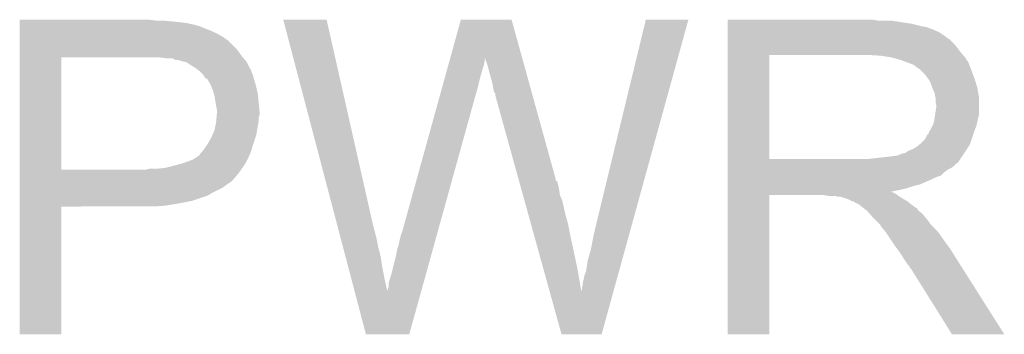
# Model space of a CAD drawing. Extents: x -52 to 48, y -3 to 57.
# Tile 92 of 96: x 41.791 to 44.846, y 33.871 to 34.846. Entities that reach past the tile are written whole.
import ezdxf

# ---------------------------------------------------------------- set-up
doc = ezdxf.new("R2010")
doc.units = 0
doc.layers.add('CLICK_SHIELD_FOR_RED_PITAYA_010', color=11, linetype='CONTINUOUS')

msp = doc.modelspace()

# ---------------------------------------------------------------- linework, layer by layer
at = {"layer": 'CLICK_SHIELD_FOR_RED_PITAYA_010'}
for points in [[(41.79065, 34.84372), (41.790652, 34.84626), (42.212262, 34.84372), (42.19194, 34.84626)], [(41.79065, 34.83864), (41.79065, 34.84372), (42.28592, 34.83864), (42.23512, 34.84372)], [(41.79065, 34.8361), (41.79065, 34.83864), (42.306242, 34.8361), (42.28592, 34.83864)], [(41.79065, 34.83356), (41.79065, 34.8361), (42.31894, 34.83356), (42.308782, 34.8361)], [(41.79065, 34.83102), (41.79065, 34.83356), (42.33164, 34.83102), (42.31894, 34.83356)], [(42.608532, 34.846232), (42.608526, 34.846248), (42.743124, 34.846232), (42.608526, 34.846248)], [(42.776866, 34.206178), (42.608532, 34.846232), (42.8879, 34.206178), (42.743124, 34.846232)], [(43.12663, 34.726834), (43.1597, 34.846234), (43.35023, 34.726834), (43.317164, 34.846234)], [(43.1597, 34.846234), (43.159708, 34.84626), (43.317164, 34.846234), (43.159708, 34.84626)], [(43.58132, 34.21888), (43.733738, 34.846222), (43.6926, 34.21888), (43.865794, 34.846222)], [(43.733738, 34.846222), (43.733748, 34.84626), (43.865794, 34.846222), (43.733748, 34.84626)], [(43.98775, 34.84372), (43.987752, 34.84626), (44.452542, 34.84372), (44.439842, 34.84626)], [(43.98775, 34.83356), (43.98775, 34.84372), (44.55922, 34.83356), (44.493182, 34.84372)], [(43.98775, 34.82594), (43.98775, 34.83356), (44.5897, 34.82594), (44.55922, 34.83356)], [(41.79065, 34.82594), (41.79065, 34.83102), (42.349422, 34.82594), (42.33164, 34.83102)], [(41.79065, 34.81832), (41.79065, 34.82594), (42.3672, 34.81832), (42.349422, 34.82594)], [(41.79065, 34.8107), (41.79065, 34.81832), (42.38752, 34.8107), (42.3672, 34.81832)], [(41.79065, 34.80054), (41.79065, 34.8107), (42.407838, 34.80054), (42.38752, 34.8107)], [(43.98775, 34.823398), (43.98775, 34.82594), (44.604942, 34.823398), (44.5897, 34.82594)], [(43.98775, 34.81832), (43.98775, 34.823398), (44.617644, 34.81832), (44.604942, 34.823398)], [(43.98775, 34.818318), (43.98775, 34.81832), (44.620184, 34.818318), (44.617644, 34.81832)], [(43.98775, 34.81324), (43.98775, 34.818318), (44.63034, 34.81324), (44.620184, 34.818318)], [(43.98775, 34.808158), (43.98775, 34.81324), (44.643042, 34.808158), (44.63034, 34.81324)], [(43.98775, 34.798), (43.98775, 34.808158), (44.65828, 34.798), (44.643042, 34.808158)], [(41.790648, 34.782758), (41.79065, 34.78784), (42.435782, 34.782758), (42.42816, 34.78784)], [(41.790648, 34.75228), (41.790648, 34.782758), (42.46626, 34.75228), (42.435782, 34.782758)], [(41.79065, 34.790378), (41.79065, 34.80054), (42.42561, 34.790378), (42.407838, 34.80054)], [(41.79065, 34.78784), (41.79065, 34.790378), (42.42816, 34.78784), (42.42561, 34.790378)], [(43.987748, 34.785298), (43.98775, 34.798), (44.676062, 34.785298), (44.65828, 34.798)], [(43.987748, 34.767518), (43.987748, 34.785298), (44.69384, 34.767518), (44.676062, 34.785298)], [(41.790648, 34.7345), (41.790648, 34.75228), (42.47896, 34.7345), (42.46626, 34.75228)], [(43.987748, 34.7472), (43.987748, 34.767518), (44.70908, 34.7472), (44.69384, 34.767518)], [(43.987748, 34.73704), (43.987748, 34.7472), (44.717972, 34.73704), (44.70908, 34.7472)], [(41.790636, 34.381466), (41.790648, 34.729392), (41.920164, 34.381466), (41.920162, 34.729392)], [(41.790648, 34.72942), (41.790648, 34.7345), (42.483314, 34.72942), (42.47896, 34.7345)], [(41.790648, 34.729392), (41.790648, 34.72942), (41.920162, 34.729392), (42.19956, 34.72942)], [(42.245282, 34.72688), (42.22496, 34.72942), (42.485492, 34.72688), (42.483314, 34.72942)], [(42.263064, 34.726878), (42.245282, 34.72688), (42.485494, 34.726878), (42.485492, 34.72688)], [(42.273224, 34.7218), (42.263064, 34.726878), (42.489846, 34.7218), (42.485494, 34.726878)], [(42.283384, 34.721798), (42.273224, 34.7218), (42.489848, 34.721798), (42.489846, 34.7218)], [(42.288462, 34.719258), (42.283384, 34.721798), (42.492024, 34.719258), (42.489848, 34.721798)], [(42.298636, 34.716716), (42.288462, 34.719258), (42.494202, 34.716716), (42.492024, 34.719258)], [(42.308792, 34.714178), (42.298636, 34.716716), (42.495472, 34.714178), (42.494202, 34.716716)], [(42.324018, 34.70402), (42.308792, 34.714178), (42.500556, 34.70402), (42.495472, 34.714178)], [(43.120312, 34.70402), (43.123828, 34.716718), (43.230798, 34.70402), (43.23334, 34.716718)], [(43.123828, 34.716718), (43.12594, 34.724344), (43.23334, 34.716718), (43.23334, 34.724344)], [(43.12594, 34.724344), (43.12663, 34.726834), (43.23334, 34.724344), (43.235822, 34.726834)], [(43.23588, 34.721804), (43.235822, 34.726834), (43.351624, 34.721804), (43.35023, 34.726834)], [(43.23842, 34.71672), (43.23588, 34.721804), (43.353032, 34.71672), (43.351624, 34.721804)], [(43.2435, 34.701478), (43.23842, 34.71672), (43.357252, 34.701478), (43.353032, 34.71672)], [(43.987736, 34.414482), (43.987748, 34.73703), (44.11727, 34.414482), (44.117282, 34.73703)], [(43.987748, 34.73703), (43.987748, 34.73704), (44.117282, 34.73703), (44.4246, 34.73704)], [(44.4627, 34.7345), (44.4246, 34.73704), (44.720196, 34.7345), (44.717972, 34.73704)], [(44.495722, 34.72942), (44.4627, 34.7345), (44.724642, 34.72942), (44.720196, 34.7345)], [(44.505022, 34.726884), (44.495722, 34.72942), (44.72686, 34.726884), (44.724642, 34.72942)], [(44.51437, 34.724334), (44.505022, 34.726884), (44.726866, 34.724334), (44.72686, 34.726884)], [(44.52366, 34.7218), (44.51437, 34.724334), (44.7294, 34.7218), (44.726866, 34.724334)], [(44.543958, 34.71419), (44.52366, 34.7218), (44.73448, 34.71419), (44.7294, 34.7218)], [(44.564312, 34.706558), (44.543958, 34.71419), (44.737532, 34.706558), (44.73448, 34.71419)], [(42.336704, 34.69641), (42.324018, 34.70402), (42.504362, 34.69641), (42.500556, 34.70402)], [(42.33672, 34.6964), (42.336704, 34.69641), (42.504372, 34.6964), (42.504362, 34.69641)], [(42.3399, 34.693856), (42.33672, 34.6964), (42.5069, 34.693856), (42.504372, 34.6964)], [(42.34942, 34.68624), (42.3399, 34.693856), (42.50944, 34.68624), (42.5069, 34.693856)], [(42.35958, 34.67608), (42.34942, 34.68624), (42.513506, 34.67608), (42.50944, 34.68624)], [(43.111166, 34.671), (43.11609, 34.68878), (43.22064, 34.671), (43.22572, 34.68878)], [(43.11609, 34.68878), (43.120312, 34.70402), (43.22572, 34.68878), (43.230798, 34.70402)], [(43.24858, 34.68116), (43.2435, 34.701478), (43.362878, 34.68116), (43.357252, 34.701478)], [(43.25366, 34.66338), (43.24858, 34.68116), (43.367802, 34.66338), (43.362878, 34.68116)], [(44.571078, 34.70148), (44.564312, 34.706558), (44.73956, 34.70148), (44.737532, 34.706558)], [(44.57446, 34.69894), (44.571078, 34.70148), (44.740514, 34.69894), (44.73956, 34.70148)], [(44.582082, 34.693858), (44.57446, 34.69894), (44.74242, 34.693858), (44.740514, 34.69894)], [(44.6024, 34.67354), (44.582082, 34.693858), (44.75004, 34.67354), (44.74242, 34.693858)], [(42.361274, 34.67354), (42.35958, 34.67608), (42.514522, 34.67354), (42.513506, 34.67608)], [(42.364662, 34.668458), (42.361274, 34.67354), (42.515974, 34.668458), (42.514522, 34.67354)], [(42.369746, 34.66338), (42.364662, 34.668458), (42.517426, 34.66338), (42.515974, 34.668458)], [(42.372286, 34.66336), (42.369746, 34.66338), (42.517432, 34.66336), (42.517426, 34.66338)], [(42.38244, 34.6456), (42.372286, 34.66336), (42.522504, 34.6456), (42.517432, 34.66336)], [(43.09991, 34.63036), (43.111166, 34.671), (43.21048, 34.63036), (43.22064, 34.671)], [(43.25874, 34.64306), (43.25366, 34.66338), (43.37343, 34.64306), (43.367802, 34.66338)], [(44.61147, 34.660842), (44.6024, 34.67354), (44.7548, 34.660842), (44.75004, 34.67354)], [(44.6151, 34.65576), (44.61147, 34.660842), (44.756326, 34.65576), (44.7548, 34.660842)], [(44.62272, 34.63544), (44.6151, 34.65576), (44.76242, 34.63544), (44.756326, 34.65576)], [(42.385706, 34.637982), (42.38244, 34.6456), (42.52468, 34.637982), (42.522504, 34.6456)], [(42.390062, 34.62782), (42.385706, 34.637982), (42.526938, 34.62782), (42.52468, 34.637982)], [(42.39369, 34.615118), (42.390062, 34.62782), (42.52976, 34.615118), (42.526938, 34.62782)], [(43.094986, 34.61258), (43.09991, 34.63036), (43.2054, 34.61258), (43.21048, 34.63036)], [(43.26128, 34.62782), (43.25874, 34.64306), (43.37765, 34.62782), (43.37343, 34.64306)], [(43.26382, 34.620204), (43.26128, 34.62782), (43.37976, 34.620204), (43.37765, 34.62782)], [(43.266354, 34.617666), (43.26382, 34.620204), (43.380462, 34.617666), (43.37976, 34.620204)], [(44.63034, 34.617658), (44.62272, 34.63544), (44.765654, 34.617658), (44.76242, 34.63544)], [(42.39514, 34.61004), (42.39369, 34.615118), (42.530268, 34.61004), (42.52976, 34.615118)], [(42.398528, 34.58972), (42.39514, 34.61004), (42.5323, 34.58972), (42.530268, 34.61004)], [(42.40022, 34.57956), (42.398528, 34.58972), (42.533224, 34.57956), (42.5323, 34.58972)], [(42.976802, 34.185862), (43.094986, 34.61258), (43.087012, 34.185862), (43.2054, 34.61258)], [(43.26636, 34.612582), (43.266354, 34.617666), (43.38187, 34.612582), (43.380462, 34.617666)], [(43.338936, 34.350958), (43.26636, 34.612582), (43.45432, 34.350958), (43.38187, 34.612582)], [(44.632034, 34.607498), (44.63034, 34.617658), (44.7675, 34.607498), (44.765654, 34.617658)], [(44.63288, 34.602418), (44.632034, 34.607498), (44.7675, 34.602418), (44.7675, 34.607498)], [(44.63288, 34.589718), (44.63288, 34.602418), (44.7675, 34.589718), (44.7675, 34.602418)], [(44.63542, 34.579558), (44.63288, 34.589718), (44.7675, 34.579558), (44.7675, 34.589718)], [(42.40276, 34.566858), (42.40022, 34.57956), (42.53438, 34.566858), (42.533224, 34.57956)], [(42.40276, 34.561782), (42.40276, 34.566858), (42.53484, 34.561782), (42.53438, 34.566858)], [(42.40276, 34.5567), (42.40276, 34.561782), (42.53484, 34.5567), (42.53484, 34.561782)], [(44.631428, 34.551618), (44.63288, 34.56178), (44.7675, 34.551618), (44.7675, 34.56178)], [(44.63288, 34.56178), (44.63542, 34.577018), (44.7675, 34.56178), (44.7675, 34.577018)], [(44.63542, 34.577018), (44.63542, 34.579558), (44.7675, 34.577018), (44.7675, 34.579558)], [(42.398186, 34.5186), (42.40022, 34.528758), (42.52976, 34.5186), (42.53179, 34.528758)], [(42.40022, 34.528758), (42.40045, 34.531298), (42.53179, 34.528758), (42.5323, 34.531298)], [(42.40045, 34.531298), (42.401374, 34.541458), (42.5323, 34.531298), (42.5323, 34.541458)], [(42.401374, 34.541458), (42.402298, 34.551618), (42.5323, 34.541458), (42.53484, 34.551618)], [(42.402298, 34.551618), (42.40276, 34.5567), (42.53484, 34.551618), (42.53484, 34.5567)], [(44.623734, 34.5186), (44.627798, 34.528758), (44.759878, 34.5186), (44.762136, 34.528758)], [(44.627798, 34.528758), (44.629916, 34.54146), (44.762136, 34.528758), (44.76496, 34.54146)], [(44.629916, 34.54146), (44.63034, 34.544), (44.76496, 34.54146), (44.765594, 34.544)], [(44.63034, 34.544), (44.631428, 34.551618), (44.765594, 34.544), (44.7675, 34.551618)], [(42.388364, 34.488118), (42.395138, 34.503358), (42.524678, 34.488118), (42.527218, 34.503358)], [(42.395138, 34.503358), (42.398186, 34.5186), (42.527218, 34.503358), (42.52976, 34.5186)], [(44.610004, 34.49067), (44.61256, 34.49828), (44.749722, 34.49067), (44.75249, 34.49828)], [(44.61256, 34.49828), (44.617638, 34.505898), (44.75249, 34.49828), (44.75526, 34.505898)], [(44.617638, 34.505898), (44.62272, 34.51606), (44.75526, 34.505898), (44.758954, 34.51606)], [(44.62272, 34.51606), (44.623734, 34.5186), (44.758954, 34.51606), (44.759878, 34.5186)], [(42.37482, 34.46272), (42.38498, 34.4805), (42.516212, 34.46272), (42.522138, 34.4805)], [(42.38498, 34.4805), (42.388364, 34.488118), (42.522138, 34.4805), (42.524678, 34.488118)], [(44.587158, 34.462718), (44.599858, 34.47542), (44.740404, 34.462718), (44.744638, 34.47542)], [(44.599858, 34.47542), (44.607484, 34.490646), (44.744638, 34.47542), (44.749714, 34.490646)], [(44.607484, 34.490646), (44.608954, 34.49066), (44.749714, 34.490646), (44.74972, 34.49066)], [(44.608954, 34.49066), (44.610004, 34.49067), (44.74972, 34.49066), (44.749722, 34.49067)], [(42.351958, 34.432228), (42.357038, 34.43732), (42.506168, 34.432228), (42.508352, 34.43732)], [(42.357038, 34.43732), (42.35894, 34.439858), (42.508352, 34.43732), (42.50944, 34.439858)], [(42.35894, 34.439858), (42.36466, 34.44748), (42.50944, 34.439858), (42.511616, 34.44748)], [(42.36466, 34.44748), (42.371432, 34.45764), (42.511616, 34.44748), (42.51452, 34.45764)], [(42.371432, 34.45764), (42.37482, 34.46272), (42.51452, 34.45764), (42.516212, 34.46272)], [(44.541438, 34.43478), (44.549048, 34.439858), (44.723396, 34.43478), (44.726626, 34.439858)], [(44.549048, 34.439858), (44.561762, 34.44494), (44.726626, 34.439858), (44.72986, 34.44494)], [(44.561762, 34.44494), (44.574458, 34.452558), (44.72986, 34.44494), (44.734708, 34.452558)], [(44.574458, 34.452558), (44.583982, 34.460178), (44.734708, 34.452558), (44.739558, 34.460178)], [(44.583982, 34.460178), (44.587158, 34.462718), (44.739558, 34.460178), (44.740404, 34.462718)], [(42.29862, 34.401762), (42.32656, 34.41192), (42.49166, 34.401762), (42.496738, 34.41192)], [(42.32656, 34.41192), (42.339258, 34.419538), (42.496738, 34.41192), (42.500548, 34.419538)], [(42.339258, 34.419538), (42.342644, 34.42208), (42.500548, 34.419538), (42.50182, 34.42208)], [(42.342644, 34.42208), (42.349416, 34.42716), (42.50182, 34.42208), (42.503996, 34.42716)], [(42.349416, 34.42716), (42.351958, 34.432228), (42.503996, 34.42716), (42.506168, 34.432228)], [(43.987736, 34.41446), (43.987736, 34.414482), (44.424598, 34.41446), (44.11727, 34.414482)], [(43.987736, 34.40176), (43.987736, 34.41446), (44.70145, 34.40176), (44.70992, 34.41446)], [(44.424598, 34.41446), (44.44492, 34.417), (44.70992, 34.41446), (44.711614, 34.417)], [(44.44492, 34.417), (44.513496, 34.42462), (44.711614, 34.417), (44.716696, 34.42462)], [(44.513496, 34.42462), (44.531276, 34.432238), (44.716696, 34.42462), (44.721778, 34.432238)], [(44.531276, 34.432238), (44.536356, 34.43224), (44.721778, 34.432238), (44.72178, 34.43224)], [(44.536356, 34.43224), (44.541438, 34.43478), (44.72178, 34.43224), (44.723396, 34.43478)], [(41.790636, 34.38144), (41.790636, 34.381466), (42.181778, 34.38144), (41.920164, 34.381466)], [(41.790636, 34.36874), (41.790636, 34.38144), (42.4688, 34.36874), (42.47787, 34.38144)], [(42.181778, 34.38144), (42.191938, 34.38398), (42.47787, 34.38144), (42.479684, 34.38398)], [(42.212262, 34.38398), (42.240198, 34.38652), (42.479684, 34.38398), (42.4815, 34.38652)], [(42.240198, 34.38652), (42.27068, 34.39414), (42.4815, 34.38652), (42.486578, 34.39414)], [(42.27068, 34.39414), (42.298604, 34.401758), (42.486578, 34.39414), (42.491658, 34.401758)], [(42.298604, 34.401758), (42.29862, 34.401762), (42.491658, 34.401758), (42.49166, 34.401762)], [(43.987736, 34.401754), (43.987736, 34.40176), (44.698914, 34.401754), (44.70145, 34.40176)], [(43.987736, 34.3916), (43.987736, 34.401754), (44.68876, 34.3916), (44.698914, 34.401754)], [(43.987736, 34.38652), (43.987736, 34.3916), (44.681138, 34.38652), (44.68876, 34.3916)], [(43.987736, 34.381438), (43.987736, 34.38652), (44.67099, 34.381438), (44.681138, 34.38652)], [(43.987736, 34.373818), (43.987736, 34.381438), (44.66082, 34.373818), (44.67099, 34.381438)], [(41.790634, 34.35096), (41.790636, 34.36874), (42.453562, 34.35096), (42.4688, 34.36874)], [(41.790634, 34.34334), (41.790634, 34.35096), (42.44594, 34.34334), (42.453562, 34.35096)], [(43.339642, 34.348414), (43.338936, 34.350958), (43.454326, 34.348414), (43.45432, 34.350958)], [(43.34105, 34.343334), (43.339642, 34.348414), (43.459402, 34.343334), (43.454326, 34.348414)], [(43.987734, 34.35858), (43.987736, 34.36366), (44.63542, 34.35858), (44.650656, 34.36366)], [(43.987734, 34.35096), (43.987734, 34.35858), (44.62018, 34.35096), (44.63542, 34.35858)], [(43.987734, 34.33572), (43.987734, 34.35096), (44.584618, 34.33572), (44.62018, 34.35096)], [(43.987736, 34.36366), (43.987736, 34.373818), (44.650656, 34.36366), (44.66082, 34.373818)], [(41.790634, 34.33318), (41.790634, 34.34334), (42.4307, 34.33318), (42.44594, 34.34334)], [(41.790634, 34.32556), (41.790634, 34.33318), (42.420538, 34.32556), (42.4307, 34.33318)], [(41.790634, 34.31032), (41.790634, 34.32556), (42.390062, 34.31032), (42.420538, 34.32556)], [(43.343868, 34.33318), (43.34105, 34.343334), (43.46194, 34.33318), (43.459402, 34.343334)], [(43.34739, 34.32048), (43.343868, 34.33318), (43.46448, 34.32048), (43.46194, 34.33318)], [(43.352324, 34.302698), (43.34739, 34.32048), (43.467022, 34.302698), (43.46448, 34.32048)], [(43.987734, 34.33064), (43.987734, 34.33572), (44.564302, 34.33064), (44.584618, 34.33572)], [(43.987734, 34.32302), (43.987734, 34.33064), (44.541438, 34.32302), (44.564302, 34.33064)], [(43.987734, 34.31794), (43.987734, 34.32302), (44.51858, 34.31794), (44.541438, 34.32302)], [(43.987734, 34.31286), (43.987734, 34.31794), (44.493502, 34.31286), (44.51858, 34.31794)], [(41.790632, 34.28492), (41.790634, 34.30016), (42.326558, 34.28492), (42.372278, 34.30016)], [(41.790632, 34.27984), (41.790632, 34.28492), (42.30116, 34.27984), (42.326558, 34.28492)], [(41.790634, 34.30016), (41.790634, 34.31032), (42.372278, 34.30016), (42.390062, 34.31032)], [(43.357256, 34.284918), (43.352324, 34.302698), (43.47464, 34.284918), (43.467022, 34.302698)], [(43.369936, 34.239202), (43.357256, 34.284918), (43.4848, 34.239202), (43.47464, 34.284918)], [(43.98772, 33.870932), (43.987734, 34.302668), (44.117228, 33.870932), (44.11726, 34.302668)], [(43.987734, 34.312858), (43.987734, 34.31286), (44.495724, 34.312858), (44.493502, 34.31286)], [(43.987734, 34.305238), (43.987734, 34.312858), (44.51095, 34.305238), (44.495724, 34.312858)], [(43.987734, 34.3027), (43.987734, 34.305238), (44.514338, 34.3027), (44.51095, 34.305238)], [(43.987734, 34.302668), (43.987734, 34.3027), (44.11726, 34.302668), (44.284898, 34.3027)], [(44.300138, 34.30016), (44.284898, 34.3027), (44.51773, 34.30016), (44.514338, 34.3027)], [(44.328078, 34.297622), (44.320456, 34.30016), (44.521118, 34.297622), (44.51773, 34.30016)], [(44.338236, 34.29762), (44.328078, 34.297622), (44.52112, 34.29762), (44.521118, 34.297622)], [(44.338244, 34.297618), (44.338236, 34.29762), (44.521122, 34.297618), (44.52112, 34.29762)], [(44.361098, 34.29), (44.338244, 34.297618), (44.53382, 34.29), (44.521122, 34.297618)], [(44.37126, 34.28492), (44.361098, 34.29), (44.542288, 34.28492), (44.53382, 34.29)], [(44.37889, 34.28238), (44.37126, 34.28492), (44.54652, 34.28238), (44.542288, 34.28492)], [(41.79062, 33.870932), (41.790632, 34.267108), (41.920128, 33.870932), (41.92016, 34.267108)], [(41.790632, 34.27476), (41.790632, 34.27984), (42.27322, 34.27476), (42.30116, 34.27984)], [(41.790632, 34.26968), (41.790632, 34.27476), (42.242742, 34.26968), (42.27322, 34.27476)], [(41.790632, 34.26714), (41.790632, 34.26968), (42.207182, 34.26714), (42.242742, 34.26968)], [(41.790632, 34.267108), (41.790632, 34.26714), (41.92016, 34.267108), (42.207182, 34.26714)], [(44.386496, 34.277302), (44.37889, 34.28238), (44.552868, 34.277302), (44.54652, 34.28238)], [(44.394116, 34.27476), (44.386496, 34.277302), (44.556046, 34.27476), (44.552868, 34.277302)], [(44.39666, 34.27222), (44.394116, 34.27476), (44.55922, 34.27222), (44.556046, 34.27476)], [(44.406186, 34.2646), (44.39666, 34.27222), (44.569382, 34.2646), (44.55922, 34.27222)], [(44.40936, 34.26206), (44.406186, 34.2646), (44.574444, 34.26206), (44.569382, 34.2646)], [(44.409366, 34.262056), (44.40936, 34.26206), (44.57445, 34.262056), (44.574444, 34.26206)], [(44.419518, 34.254442), (44.409366, 34.262056), (44.57954, 34.254442), (44.57445, 34.262056)], [(44.419522, 34.254438), (44.419518, 34.254442), (44.579542, 34.254438), (44.57954, 34.254442)], [(44.428554, 34.244278), (44.419522, 34.254438), (44.592242, 34.244278), (44.579542, 34.254438)], [(43.376984, 34.2138), (43.369936, 34.239202), (43.49242, 34.2138), (43.4848, 34.239202)], [(44.43984, 34.23158), (44.428554, 34.244278), (44.602824, 34.23158), (44.592242, 34.244278)], [(44.44238, 34.22904), (44.43984, 34.23158), (44.60494, 34.22904), (44.602824, 34.23158)], [(44.462694, 34.208726), (44.44238, 34.22904), (44.620178, 34.208726), (44.60494, 34.22904)], [(42.777534, 34.203634), (42.776866, 34.206178), (42.887906, 34.203634), (42.8879, 34.206178)], [(42.7782, 34.201104), (42.777534, 34.203634), (42.89044, 34.201104), (42.887906, 34.203634)], [(42.779538, 34.196018), (42.7782, 34.201104), (42.890442, 34.196018), (42.89044, 34.201104)], [(42.781542, 34.1884), (42.779538, 34.196018), (42.892978, 34.1884), (42.890442, 34.196018)], [(43.384734, 34.18586), (43.376984, 34.2138), (43.4975, 34.18586), (43.49242, 34.2138)], [(43.57116, 34.1757), (43.58132, 34.21888), (43.680678, 34.1757), (43.6926, 34.21888)], [(44.462696, 34.20872), (44.462694, 34.208726), (44.620182, 34.20872), (44.620178, 34.208726)], [(44.4627, 34.206176), (44.462696, 34.20872), (44.622726, 34.206176), (44.620182, 34.20872)], [(44.47794, 34.188402), (44.4627, 34.206176), (44.6405, 34.188402), (44.622726, 34.206176)], [(42.786886, 34.16808), (42.781542, 34.1884), (42.89806, 34.16808), (42.892978, 34.1884)], [(42.793566, 34.14268), (42.786886, 34.16808), (42.90314, 34.14268), (42.89806, 34.16808)], [(42.96918, 34.16046), (42.97426, 34.180782), (43.079966, 34.16046), (43.085604, 34.180782)], [(42.97426, 34.180782), (42.976802, 34.185862), (43.085604, 34.180782), (43.087012, 34.185862)], [(43.40094, 34.12744), (43.384734, 34.18586), (43.5102, 34.12744), (43.4975, 34.18586)], [(43.56354, 34.135058), (43.57116, 34.1757), (43.669458, 34.135058), (43.680678, 34.1757)], [(44.477942, 34.1884), (44.47794, 34.188402), (44.6405, 34.1884), (44.6405, 34.188402)], [(44.494874, 34.163), (44.477942, 34.1884), (44.65828, 34.163), (44.6405, 34.1884)], [(44.50842, 34.14268), (44.494874, 34.163), (44.67306, 34.14268), (44.65828, 34.163)], [(42.801582, 34.1122), (42.793566, 34.14268), (42.91076, 34.1122), (42.90314, 34.14268)], [(42.95902, 34.11728), (42.961562, 34.132522), (43.067986, 34.11728), (43.072214, 34.132522)], [(42.961562, 34.132522), (42.96664, 34.147762), (43.072214, 34.132522), (43.076442, 34.147762)], [(42.96664, 34.147762), (42.96918, 34.16046), (43.076442, 34.147762), (43.079966, 34.16046)], [(43.55338, 34.099502), (43.56354, 34.135058), (43.659642, 34.099502), (43.669458, 34.135058)], [(44.514136, 34.13506), (44.50842, 34.14268), (44.6786, 34.13506), (44.67306, 34.14268)], [(44.52366, 34.122358), (44.514136, 34.13506), (44.686658, 34.122358), (44.6786, 34.13506)], [(42.810266, 34.07918), (42.801582, 34.1122), (42.91584, 34.07918), (42.91076, 34.1122)], [(42.943778, 34.05632), (42.95902, 34.11728), (43.051074, 34.05632), (43.067986, 34.11728)], [(43.41785, 34.06648), (43.40094, 34.12744), (43.5229, 34.06648), (43.5102, 34.12744)], [(44.53636, 34.10204), (44.52366, 34.122358), (44.699548, 34.10204), (44.686658, 34.122358)], [(44.54652, 34.0868), (44.53636, 34.10204), (44.709216, 34.0868), (44.699548, 34.10204)], [(42.820286, 34.04108), (42.810266, 34.07918), (42.92346, 34.04108), (42.91584, 34.07918)], [(43.5483, 34.066482), (43.55338, 34.099502), (43.650526, 34.066482), (43.659642, 34.099502)], [(44.551598, 34.08171), (44.54652, 34.0868), (44.712446, 34.08171), (44.709216, 34.0868)], [(44.554138, 34.076644), (44.551598, 34.08171), (44.71566, 34.076644), (44.712446, 34.08171)], [(44.556678, 34.074102), (44.554138, 34.076644), (44.717272, 34.074102), (44.71566, 34.076644)], [(44.683688, 33.87091), (44.556678, 34.074102), (44.846174, 33.87091), (44.717272, 34.074102)], [(42.829608, 34.005638), (42.820286, 34.04108), (42.931114, 34.005638), (42.92346, 34.04108)], [(42.93616, 34.030922), (42.9387, 34.041078), (43.044026, 34.030922), (43.046844, 34.041078)], [(42.9387, 34.041078), (42.943778, 34.05632), (43.046844, 34.041078), (43.051074, 34.05632)], [(43.434734, 34.005612), (43.41785, 34.06648), (43.5331, 34.005612), (43.5229, 34.06648)], [(43.53814, 34.030922), (43.54068, 34.04108), (43.64071, 34.030922), (43.643514, 34.04108)], [(43.54068, 34.04108), (43.543222, 34.053782), (43.643514, 34.04108), (43.64702, 34.053782)], [(43.543222, 34.053782), (43.5483, 34.066482), (43.64702, 34.053782), (43.650526, 34.066482)], [(42.931114, 34.005638), (42.93362, 34.01314), (43.037012, 34.005638), (43.039094, 34.01314)], [(42.93362, 34.01314), (42.93616, 34.018224), (43.039094, 34.01314), (43.040504, 34.018224)], [(42.93616, 34.018224), (42.93616, 34.030922), (43.040504, 34.018224), (43.044026, 34.030922)], [(43.5331, 34.005612), (43.5356, 34.010604), (43.633722, 34.005612), (43.6351, 34.010604)], [(43.5356, 34.010604), (43.535602, 34.015682), (43.6351, 34.010604), (43.636502, 34.015682)], [(43.535602, 34.015682), (43.53814, 34.023304), (43.636502, 34.015682), (43.638606, 34.023304)], [(43.53814, 34.023304), (43.53814, 34.030922), (43.638606, 34.023304), (43.64071, 34.030922)], [(42.865036, 33.870926), (42.829608, 34.005638), (42.999638, 33.870926), (43.037012, 34.005638)], [(43.472096, 33.870926), (43.434734, 34.005612), (43.596538, 33.870926), (43.633722, 34.005612)], [(41.920128, 33.8709), (41.79062, 33.870932), (41.920128, 33.8709), (41.920128, 33.870932)], [(42.999632, 33.8709), (42.865036, 33.870926), (42.999632, 33.8709), (42.999638, 33.870926)], [(43.596532, 33.8709), (43.472096, 33.870926), (43.596532, 33.8709), (43.596538, 33.870926)], [(44.117228, 33.8709), (43.98772, 33.870932), (44.117228, 33.8709), (44.117228, 33.870932)], [(44.84618, 33.8709), (44.846174, 33.87091), (44.84618, 33.8709), (44.683688, 33.87091)]]:
    msp.add_solid(points, dxfattribs=at)

doc.saveas('drawing.dxf')
